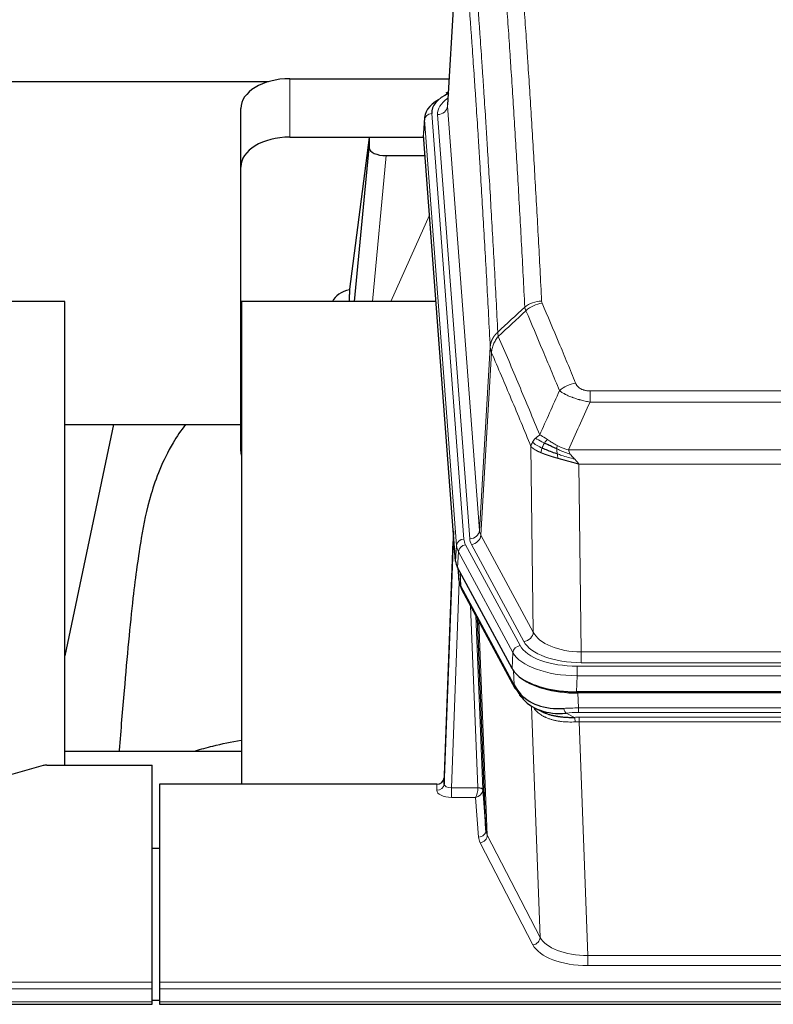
# Model space of a CAD drawing. Header units: inches. Extents: x 0 to 29700, y -16 to 21000.
# Tile 225 of 256: x 25009 to 25316, y 17802 to 18203. Entities that reach past the tile are written whole.
import ezdxf

# ---------------------------------------------------------------- set-up
doc = ezdxf.new("R2010")
doc.units = ezdxf.units.IN
doc.layers.add('1', color=7, linetype='Continuous', true_color=0xffffff)

msp = doc.modelspace()

# ---------------------------------------------------------------- linework, layer by layer
at = {"layer": '1', "color": 2, "linetype": 'Continuous', "lineweight": 25}
for p, q in [((25188.581, 18255.389), (25183.33, 18168.753)), ((24944.246, 18178.148), (25110.433, 18178.148)), ((25119.152, 18179.352), (25183.973, 18179.352)), ((25183.642, 18173.896), (25182.699, 18173.46)), ((25099.152, 18143.376), (25099.152, 18167.178)), ((25173.952, 18163.402), (25173.571, 18157.12)), ((25119.152, 18155.55), (25173.637, 18155.55)), ((25151.463, 18155.46), (25143.414, 18093.675)), ((25173.645, 18155.46), (25151.463, 18155.46)), ((25151.463, 18155.46), (25151.463, 18151.229)), ((25186.695, 17982.883), (25173.577, 18156.337)), ((25145.552, 18088.573), (25151.463, 18151.229)), ((25158.436, 18148.009), (25174.206, 18148.009)), ((25099.152, 18027.722), (25099.152, 18143.376)), ((25143.414, 18093.668), (25143.414, 18093.675)), ((25143.414, 18093.668), (25143.414, 18091.483)), ((25027.439, 18088.573), (24949.496, 18088.573)), ((25027.439, 17899.771), (25027.439, 18088.573)), ((25099.439, 18088.573), (25099.439, 17892.005)), ((25178.708, 18088.573), (25099.439, 18088.573)), ((25027.419, 18038.494), (25099.149, 18038.494)), ((25047.282, 18038.491), (25027.439, 17944.335)), ((25185.758, 17995.264), (25182, 17894.626)), ((25181.989, 17892.089), (25185.678, 17990.871)), ((25209.733, 17939.091), (25187.479, 17980.306)), ((25187.607, 17980.069), (25187.97, 17975.267)), ((25187.963, 17975.38), (25187.793, 17979.724)), ((25187.963, 17975.38), (25187.97, 17975.267)), ((25189.108, 17971.471), (25210.855, 17931.196)), ((25199.014, 17873.26), (25195.587, 17959.471)), ((25452.302, 17929.653), (25235.895, 17929.653)), ((25451.71, 17929.171), (25236.487, 17929.171)), ((25218.996, 17923.019), (25221.74, 17921.633)), ((25099.437, 17905.344), (25027.44, 17905.344)), ((25018.643, 17899.576), (25002.478, 17895.045)), ((25020.141, 17899.771), (25063.099, 17899.771)), ((25063.099, 17811.369), (25063.099, 17899.771)), ((25182, 17894.626), (25181.989, 17892.089)), ((25066.099, 17892.004), (25066.099, 17811.369)), ((25179.001, 17892.004), (25066.099, 17892.004)), ((25197.786, 17889.878), (25199.014, 17873.26)), ((25066.099, 17865.806), (25063.099, 17865.806)), ((25063.099, 17808.635), (25063.099, 17811.369)), ((25066.099, 17811.369), (25066.099, 17808.635)), ((25063.099, 17803.387), (25063.099, 17808.635)), ((25066.099, 17808.635), (25066.099, 17803.387)), ((24506.099, 17802.372), (25063.099, 17802.372)), ((25063.099, 17804.071), (25066.083, 17804.071)), ((25063.099, 17802.372), (25063.099, 17803.387)), ((25066.099, 17803.387), (25066.099, 17802.372)), ((25066.099, 17802.372), (25623.099, 17802.372))]:
    msp.add_line(p, q, dxfattribs=at)
at = {"layer": '1', "color": 110, "linetype": 'Continuous', "lineweight": 13}
for p, q in [((25188.583, 18254.767), (25183.335, 18168.178)), ((25119.152, 18155.55), (25119.152, 18179.352)), ((25183.335, 18168.178), (25196.401, 17995.405)), ((25173.957, 18162.616), (25173.577, 18156.337)), ((25187.068, 17989.256), (25173.957, 18162.616)), ((25176.951, 18165.186), (25190.062, 17991.826)), ((25179.343, 18164.751), (25192.409, 17991.978)), ((25158.436, 18148.009), (25152.829, 18088.573)), ((25160.241, 18088.573), (25176.037, 18123.796)), ((25196.401, 17995.405), (25200.778, 18070.081)), ((25201.334, 18067.747), (25196.982, 17993.495)), ((25241.427, 18052.2), (25446.77, 18052.2)), ((25241.427, 18047.637), (25241.427, 18052.2)), ((25446.77, 18047.637), (25241.427, 18047.637)), ((25218.334, 17953.952), (25217.377, 18029.603)), ((25232.696, 18028.157), (25455.501, 18028.157)), ((25451.389, 18022.413), (25236.809, 18022.413)), ((25236.809, 18022.413), (25237.777, 17945.917)), ((25190.759, 17989.535), (25212.933, 17948.469)), ((25214.459, 17950.144), (25193.107, 17989.687)), ((25196.982, 17993.495), (25218.334, 17953.952)), ((25186.695, 17982.883), (25187.068, 17989.256)), ((25187.852, 17986.678), (25187.479, 17980.306)), ((25210.026, 17945.613), (25187.852, 17986.678)), ((25187.609, 17980.064), (25187.963, 17975.38)), ((25188.53, 17978.359), (25188.749, 17972.801)), ((25188.113, 17974.409), (25184.982, 17890.557)), ((25188.749, 17972.801), (25210.496, 17932.526)), ((25195.788, 17890.644), (25192.766, 17964.696)), ((25194.893, 17960.756), (25197.786, 17889.878)), ((25196.133, 17958.461), (25199.6, 17871.25)), ((25209.733, 17939.091), (25210.026, 17945.613)), ((25237.777, 17945.917), (25450.42, 17945.917)), ((25237.777, 17941.503), (25237.777, 17945.917)), ((25450.42, 17941.503), (25237.777, 17941.503)), ((25210.496, 17932.526), (25210.319, 17938.161)), ((25236.189, 17940.08), (25452.009, 17940.08)), ((25236.189, 17936.174), (25236.189, 17940.08)), ((25236.189, 17936.174), (25235.895, 17929.653)), ((25452.009, 17936.174), (25236.189, 17936.174)), ((25236.487, 17929.171), (25236.678, 17923.08)), ((25221.085, 17829.635), (25217.649, 17923.775)), ((25236.678, 17921.215), (25236.678, 17923.08)), ((25236.678, 17923.08), (25451.519, 17923.08)), ((25231.654, 17920.986), (25235.107, 17919.241)), ((25451.519, 17921.215), (25236.678, 17921.215)), ((25237.02, 17919.272), (25451.177, 17919.272)), ((25237.02, 17917.407), (25237.02, 17919.272)), ((25237.02, 17917.407), (25240.494, 17822.231)), ((25451.177, 17917.407), (25237.02, 17917.407)), ((25178.991, 17889.556), (25179.001, 17892.004)), ((25184.982, 17890.557), (25184.982, 17886.642)), ((25184.982, 17890.557), (25195.787, 17890.557)), ((25184.982, 17886.642), (25194.824, 17886.642)), ((25196.018, 17870.494), (25194.824, 17886.642)), ((25199.6, 17871.25), (25221.085, 17829.635)), ((25218.176, 17826.572), (25196.691, 17868.187)), ((25240.494, 17822.231), (25240.494, 17818.13)), ((25240.494, 17822.231), (25447.704, 17822.231)), ((25447.704, 17818.13), (25240.494, 17818.13)), ((24506.099, 17811.369), (25063.099, 17811.369)), ((25066.099, 17811.369), (25623.099, 17811.369)), ((24506.099, 17808.635), (25063.099, 17808.635)), ((25066.099, 17808.635), (25623.099, 17808.635)), ((24506.099, 17803.387), (25063.099, 17803.387)), ((25066.099, 17803.387), (25623.099, 17803.387))]:
    msp.add_line(p, q, dxfattribs=at)
at = {"layer": '1', "color": 2, "linetype": 'Continuous', "lineweight": 25}
for centre, major_axis, ratio, start_param, end_param in [((25119.152, 18167.178), (-20, 0), 0.608706, 4.712389, 6.2831853), ((25200.971, 18162.899), (-27.03, 0.194), 0.4633579, 5.618257, 6.3212481), ((25200.971, 18165.56), (-24.034, 0.016), 0.461198, 5.4992389, 6.318352), ((25183.956, 18170.736), (1.258, -2.724), 0.6272114, 2.6666598, 3.1415983), ((25119.152, 18143.376), (-20, 0), 0.608706, 4.712389, 6.2831853), ((25158.489, 18151.254), (7.027, 0.031), 0.4617281, 3.1395348, 4.7027345), ((25146.293, 18086.494), (10.208, 0), 0.7029015, 1.8567446, 2.8477011), ((25146.293, 17895.096), (-10.152, 515.142), 0.0020796, 5.0973682, 5.1034721), ((25119.152, 18027.722), (-20, 0), 0.608706, 0, 0.1694742), ((25213.715, 17983.322), (27.037, 0.006), 0.4611335, 3.1763491, 3.3855005), ((25215.758, 17955.591), (-27.174, 22.247), 0.2659523, 0.2482936, 0.2802737), ((25214.608, 17984.868), (26.161, 11.46), 0.4493681, 3.0159633, 3.1613144), ((25192.461, 17973.692), (3.584, 1.776), 0.8816114, 2.7716102, 3.1419462), ((25235.953, 17942.137), (27.023, 0.034), 0.4619935, 3.3853572, 3.670307), ((25235.953, 17942.137), (27.023, 0.034), 0.4619935, 3.670307, 4.7096668), ((25236.513, 17941.646), (27.01, 0.015), 0.4618579, 3.6271853, 4.7111791), ((25237.327, 17915.646), (-27.355, 20.182), 0.1876908, 0.3765826, 0.5974134), ((25214.375, 17933.096), (3.52, 1.9), 0.8606628, 3.1415888, 3.5094104), ((25234.631, 17912.784), (-23.434, 19.972), 0.1471226, 0.3626514, 0.5834823), ((25216.151, 17930.414), (3.195, 2.407), 0.6715965, 2.6043549, 3.391291), ((25236.425, 17944.464), (25.329, 12.681), 0.6929209, 3.2824386, 4.1662755), ((25236.425, 17944.464), (23.359, 16.381), 0.7286412, 3.1732971, 4.057134), ((25214.252, 17922.924), (-3.388, -2.127), 0.8041825, 3.1410453, 3.3164277), ((25020.144, 17898.314), (-3, 0.002), 0.4856498, 4.7136997, 5.2369038), ((25179.002, 17894.717), (3, 0.002), 0.9042699, 4.7116987, 6.2488686)]:
    msp.add_ellipse(centre, major_axis=major_axis, ratio=ratio, start_param=start_param, end_param=end_param, dxfattribs=at)
at = {"layer": '1', "color": 110, "linetype": 'Continuous', "lineweight": 13}
for centre, major_axis, ratio, start_param, end_param in [((25203.362, 18165.125), (-24.034, 0.016), 0.461198, 5.6862399, 6.318352), ((25179.343, 18168.299), (3.989, 0.302), 0.8864705, 4.6454478, 6.1638843), ((25176.951, 18162.525), (2.991, 0.226), 0.8864705, 1.5038552, 3.0222916), ((25221.732, 18080.452), (-9.987, -0.512), 0.8285973, 4.6699673, 5.4273767), ((25221.919, 18079.66), (-9.188, -3.948), 0.8056434, 4.3791539, 5.1247913), ((25235.58, 18047.198), (-9.245, -3.812), 0.7933159, 4.3962573, 5.1392153), ((25185.678, 17988.718), (0.214, 6.443), 0.0117452, 0.5090713, 1.2305416), ((25192.409, 17995.526), (3.989, 0.302), 0.8864705, 4.6454478, 6.1638843), ((25216.427, 17995.916), (20.038, 0.241), 0.4621297, 3.1708089, 3.3799603), ((25188.676, 17990.78), (2.998, -0.112), 0.4302668, 3.1576572, 3.7226285), ((25190.062, 17989.165), (2.991, 0.226), 0.8864705, 1.5038552, 3.0222916), ((25190.759, 17986.874), (2.64, 1.425), 0.8606628, 1.1357626, 2.6541991), ((25214.08, 17992.216), (24.033, 0.005), 0.4611335, 3.1763491, 3.3855005), ((25216.427, 17992.368), (24.033, 0.005), 0.4611335, 3.1763491, 3.3855005), ((25193.107, 17993.235), (3.52, 1.9), 0.8606628, 4.2773553, 5.7957917), ((25214.08, 17989.555), (-27.028, 0.171), 0.4605352, 0.0378207, 0.2469722), ((25215.758, 17955.591), (-27.539, 20.422), 0.1820478, 0.3394741, 0.3714542), ((25192.627, 17973.371), (3.52, 1.9), 0.8606628, 2.7414655, 3.1415888), ((25214.459, 17953.692), (3.52, 1.9), 0.8606628, 4.2773553, 5.7957917), ((25237.698, 17956.524), (-20.002, 0.126), 0.5302672, 0.2567917, 1.5781041), ((25237.698, 17952.976), (-24.002, 0.049), 0.477994, 0.2537759, 1.5750883), ((25212.933, 17945.808), (2.64, 1.425), 0.8606628, 1.1357626, 2.6541991), ((25236.24, 17948.516), (-27.018, 0.111), 0.4567867, 0.246464, 1.5707737), ((25236.24, 17951.177), (24.02, 0.03), 0.4619935, 3.3853572, 4.7096668), ((25214.375, 17933.096), (3.52, 1.9), 0.8606628, 2.7414655, 3.1415888), ((25237.327, 17915.646), (-27.015, 0.091), 0.2751837, 4.7373543, 4.9581852), ((25231.654, 17924.822), (-0.368, 3.983), 0.2964475, 2.0527062, 2.8396422), ((25237.327, 17911.811), (-23.017, 0.318), 0.4083138, 4.7462544, 4.9670852), ((25237.809, 17909.46), (-24.025, 0.387), 0.4081206, 4.7518286, 4.8316761), ((25235.107, 17915.406), (0.131, -3.998), 0.1099517, 2.0830946, 2.8518059), ((25237.809, 17905.625), (-20.023, 0.877), 0.5868264, 4.777515, 4.8573625), ((25184.995, 17889.556), (6.003, 0.008), 0.4854373, 3.1388974, 4.7096937), ((25178.991, 17892.18), (-3, 0.013), 0.8746179, 1.5745081, 3.1116779), ((25184.995, 17892.18), (3.004, 0.138), 0.5390598, 3.1127167, 4.683513), ((25194.824, 17889.266), (0.506, 2.997), 0.2740591, 3.694004, 5.2037138), ((25194.824, 17889.266), (2.669, 1.608), 0.8008031, 4.262859, 5.7725688), ((25194.788, 17890.613), (-1.001, 0.011), 0.9036672, 3.0924534, 3.1882188), ((25195.787, 17889.696), (1.996, -0.13), 0.4297663, 0.0674602, 1.5988341), ((25195.788, 17889.783), (1.998, 0.082), 0.4302193, 0.0160628, 1.553239), ((25194.788, 17889.751), (2.996, 0.15), 0.8842156, 6.178461, 6.2742265), ((25196.018, 17873.117), (-2.992, -0.221), 0.8740585, 1.5062672, 3.1117425), ((25219.017, 17873.515), (-20.016, 0.121), 0.4848834, 0.0387668, 0.248091), ((25219.017, 17870.891), (-23.014, 0.002), 0.4845187, 0.0358431, 0.2451673), ((25196.691, 17870.81), (-2.666, -1.376), 0.8484453, 1.1579292, 2.76165), ((25218.176, 17829.196), (-2.666, -1.376), 0.8484453, 1.1579292, 2.76165), ((25240.5, 17831.905), (-20.013, 0.104), 0.483363, 0.2476114, 1.5729934), ((25240.5, 17829.281), (23.012, 0.004), 0.4845836, 3.3866449, 4.7120269)]:
    msp.add_ellipse(centre, major_axis=major_axis, ratio=ratio, start_param=start_param, end_param=end_param, dxfattribs=at)
for points, knots in [([(25209.773, 18271.393), (25210.331, 18264.773), (25211.431, 18251.283), (25213.039, 18230.298), (25214.081, 18215.809), (25214.852, 18204.755), (25215.234, 18199.181), (25215.613, 18193.536), (25215.864, 18189.758), (25215.989, 18187.86), (25216.613, 18178.336), (25217.104, 18170.594), (25217.829, 18158.799), (25218.069, 18154.838), (25218.545, 18146.855), (25218.781, 18142.834), (25219.483, 18130.681), (25220.404, 18114.239), (25221.294, 18097.32), (25221.732, 18088.741)], [0, 0, 0, 0, 0.125, 0.25, 0.375, 0.375, 0.4375, 0.46875, 0.46875, 0.5, 0.5, 0.625, 0.625, 0.6875, 0.6875, 0.75, 0.75, 0.875, 1, 1, 1, 1]), ([(25214.864, 18086.365), (25214.426, 18094.934), (25213.534, 18111.832), (25212.613, 18128.255), (25211.91, 18140.394), (25211.673, 18144.41), (25211.197, 18152.383), (25210.957, 18156.34), (25210.23, 18168.122), (25209.739, 18175.854), (25209.114, 18185.368), (25208.989, 18187.262), (25208.737, 18191.037), (25208.358, 18196.674), (25207.975, 18202.242), (25207.204, 18213.284), (25206.16, 18227.756), (25204.55, 18248.716), (25203.448, 18262.191), (25202.89, 18268.804)], [0, 0, 0, 0, 0.125, 0.25, 0.25, 0.3125, 0.3125, 0.375, 0.375, 0.5, 0.5, 0.53125, 0.53125, 0.5625, 0.625, 0.625, 0.75, 0.875, 1, 1, 1, 1]), ([(25191.638, 18261.383), (25192.21, 18254.692), (25193.337, 18241.049), (25194.983, 18219.808), (25196.049, 18205.129), (25196.837, 18193.925), (25197.228, 18188.275), (25197.68, 18181.598), (25197.872, 18178.718), (25198, 18176.794), (25198.064, 18175.83), (25198.383, 18171), (25198.763, 18165.157), (25199.201, 18158.256), (25199.387, 18155.281), (25199.511, 18153.294), (25199.573, 18152.299), (25200.129, 18143.321), (25201.102, 18127.113), (25202.513, 18102.061), (25203.421, 18084.865), (25203.867, 18076.143)], [0, 0, 0, 0, 0.125, 0.25, 0.375, 0.375, 0.4375, 0.46875, 0.484375, 0.484375, 0.5, 0.5, 0.5625, 0.59375, 0.609375, 0.609375, 0.625, 0.625, 0.75, 0.875, 1, 1, 1, 1]), ([(25200.778, 18070.081), (25200.333, 18078.775), (25199.427, 18095.917), (25198.02, 18120.891), (25197.05, 18137.049), (25196.496, 18146), (25196.434, 18146.992), (25196.31, 18148.973), (25196.124, 18151.939), (25195.688, 18158.819), (25195.309, 18164.644), (25194.991, 18169.46), (25194.927, 18170.421), (25194.8, 18172.339), (25194.608, 18175.211), (25194.158, 18181.868), (25193.767, 18187.502), (25192.981, 18198.672), (25191.918, 18213.309), (25190.277, 18234.49), (25189.153, 18248.094), (25188.583, 18254.767)], [0, 0, 0, 0, 0.125, 0.25, 0.375, 0.375, 0.390625, 0.390625, 0.40625, 0.4375, 0.5, 0.5, 0.515625, 0.515625, 0.53125, 0.5625, 0.625, 0.625, 0.75, 0.875, 1, 1, 1, 1]), ([(25221.919, 18087.946), (25221.863, 18088.077), (25221.82, 18088.209), (25221.757, 18088.474), (25221.739, 18088.607), (25221.732, 18088.741)], [0, 0, 0, 0, 0.5, 0.5, 1, 1, 1, 1]), ([(25221.919, 18087.946), (25224.205, 18082.606), (25226.486, 18077.219), (25229.901, 18069.071), (25231.039, 18066.343), (25233.311, 18060.866), (25234.446, 18058.116), (25235.58, 18055.354)], [0, 0, 0, 0, 0.5, 0.5, 0.75, 0.75, 1, 1, 1, 1]), ([(25229, 18052.297), (25227.865, 18055.055), (25226.729, 18057.803), (25224.453, 18063.276), (25223.315, 18066.001), (25219.895, 18074.142), (25217.611, 18079.523), (25215.323, 18084.86)], [0, 0, 0, 0, 0.25, 0.25, 0.5, 0.5, 1, 1, 1, 1]), ([(25200.778, 18070.081), (25200.779, 18070.096), (25200.781, 18070.126), (25200.784, 18070.171), (25200.787, 18070.216), (25200.791, 18070.26), (25200.794, 18070.305), (25200.799, 18070.35), (25200.803, 18070.395), (25200.807, 18070.439), (25200.812, 18070.484), (25200.817, 18070.529), (25200.823, 18070.574), (25200.828, 18070.618), (25200.834, 18070.663), (25200.84, 18070.708), (25200.847, 18070.752), (25200.853, 18070.797), (25200.86, 18070.841), (25200.867, 18070.886), (25200.875, 18070.93), (25200.882, 18070.975), (25200.89, 18071.019), (25200.898, 18071.064), (25200.906, 18071.108), (25200.915, 18071.152), (25200.924, 18071.197), (25200.933, 18071.241), (25200.942, 18071.285), (25200.952, 18071.329), (25200.962, 18071.373), (25200.972, 18071.417), (25200.982, 18071.462), (25200.993, 18071.506), (25201.004, 18071.55), (25201.015, 18071.593), (25201.026, 18071.637), (25201.038, 18071.681), (25201.05, 18071.725), (25201.062, 18071.769), (25201.074, 18071.812), (25201.087, 18071.856), (25201.1, 18071.9), (25201.113, 18071.943), (25201.126, 18071.987), (25201.14, 18072.03), (25201.154, 18072.073), (25201.168, 18072.117), (25201.182, 18072.16), (25201.197, 18072.203), (25201.212, 18072.246), (25201.227, 18072.289), (25201.242, 18072.332), (25201.258, 18072.375), (25201.273, 18072.418), (25201.289, 18072.461), (25201.306, 18072.504), (25201.322, 18072.546), (25201.339, 18072.589), (25201.356, 18072.632), (25201.373, 18072.674), (25201.391, 18072.716), (25201.408, 18072.759), (25201.426, 18072.801), (25201.444, 18072.843), (25201.463, 18072.885), (25201.482, 18072.927), (25201.5, 18072.969), (25201.52, 18073.011), (25201.539, 18073.053), (25201.559, 18073.095), (25201.578, 18073.136), (25201.598, 18073.178), (25201.619, 18073.219), (25201.639, 18073.261), (25201.66, 18073.302), (25201.687, 18073.355), (25201.721, 18073.42), (25201.762, 18073.497), (25201.804, 18073.574), (25201.846, 18073.65), (25201.889, 18073.726), (25201.933, 18073.801), (25201.978, 18073.876), (25202.024, 18073.951), (25202.07, 18074.026), (25202.117, 18074.1), (25202.165, 18074.174), (25202.214, 18074.248), (25202.263, 18074.321), (25202.313, 18074.394), (25202.364, 18074.466), (25202.416, 18074.538), (25202.468, 18074.61), (25202.521, 18074.681), (25202.575, 18074.752), (25202.63, 18074.823), (25202.685, 18074.893), (25202.741, 18074.963), (25202.798, 18075.032), (25202.856, 18075.101), (25202.914, 18075.17), (25202.973, 18075.238), (25203.032, 18075.305), (25203.093, 18075.373), (25203.154, 18075.439), (25203.215, 18075.506), (25203.277, 18075.572), (25203.34, 18075.637), (25203.404, 18075.702), (25203.468, 18075.766), (25203.533, 18075.83), (25203.599, 18075.894), (25203.665, 18075.957), (25203.732, 18076.019), (25203.799, 18076.081), (25203.845, 18076.122), (25203.867, 18076.143)], [0, 0, 0, 0, 0.0066687, 0.0133374, 0.0200061, 0.0266746, 0.0333432, 0.0400116, 0.0466801, 0.0533484, 0.0600168, 0.066685, 0.0733532, 0.0800214, 0.0866895, 0.0933575, 0.1000255, 0.1066935, 0.1133614, 0.1200292, 0.126697, 0.1333647, 0.1400324, 0.1467001, 0.1533676, 0.1600352, 0.1667026, 0.1733701, 0.1800374, 0.1867047, 0.193372, 0.2000392, 0.2067064, 0.2133735, 0.2200405, 0.2267075, 0.2333745, 0.2400414, 0.2467082, 0.253375, 0.2600418, 0.2667085, 0.2733751, 0.2800417, 0.2867082, 0.2933747, 0.3000412, 0.3067075, 0.3133739, 0.3200401, 0.3267064, 0.3333725, 0.3400387, 0.3467047, 0.3533708, 0.3600367, 0.3667026, 0.3733685, 0.3800343, 0.3867001, 0.3933658, 0.4000315, 0.4066971, 0.4133626, 0.4200281, 0.4266936, 0.433359, 0.4400243, 0.4466896, 0.4533549, 0.4600201, 0.4666852, 0.4733503, 0.4800154, 0.4866804, 0.4933453, 0.5000102, 0.5125098, 0.5250093, 0.5375088, 0.5500082, 0.5625077, 0.5750071, 0.5875066, 0.600006, 0.6125054, 0.6250049, 0.6375043, 0.6500037, 0.6625032, 0.6750026, 0.6875021, 0.7000016, 0.7125011, 0.7250006, 0.7375001, 0.7499997, 0.7624993, 0.7749989, 0.7874985, 0.7999982, 0.812498, 0.8249977, 0.8374975, 0.8499974, 0.8624973, 0.8749972, 0.8874972, 0.8999973, 0.9124974, 0.9249976, 0.9374978, 0.9499981, 0.9624985, 0.9749989, 0.9874994, 1, 1, 1, 1]), ([(25201.334, 18067.747), (25201.356, 18068.331), (25201.433, 18068.918), (25201.697, 18070.085), (25201.883, 18070.664), (25202.354, 18071.796), (25202.64, 18072.348), (25203.298, 18073.412), (25203.671, 18073.923), (25204.079, 18074.406)], [0, 0, 0, 0, 0.25, 0.25, 0.5, 0.5, 0.75, 0.75, 1, 1, 1, 1]), ([(25204.079, 18074.406), (25204.004, 18074.7), (25203.962, 18075.002), (25203.904, 18075.592), (25203.888, 18075.879), (25203.867, 18076.143)], [0, 0, 0, 0, 0.5, 0.5, 1, 1, 1, 1]), ([(25204.079, 18074.406), (25206.902, 18067.85), (25209.717, 18061.226), (25213.931, 18051.187), (25215.334, 18047.823), (25218.136, 18041.061), (25219.535, 18037.664), (25220.933, 18034.249)], [0, 0, 0, 0, 0.5, 0.5, 0.75, 0.75, 1, 1, 1, 1]), ([(25201.334, 18067.747), (25201.329, 18067.76), (25201.319, 18067.785), (25201.304, 18067.823), (25201.289, 18067.862), (25201.273, 18067.902), (25201.258, 18067.942), (25201.243, 18067.982), (25201.227, 18068.024), (25201.212, 18068.065), (25201.197, 18068.108), (25201.181, 18068.151), (25201.166, 18068.195), (25201.15, 18068.239), (25201.135, 18068.284), (25201.12, 18068.33), (25201.105, 18068.376), (25201.09, 18068.423), (25201.075, 18068.47), (25201.06, 18068.519), (25201.046, 18068.567), (25201.031, 18068.617), (25201.017, 18068.667), (25201.003, 18068.717), (25200.989, 18068.768), (25200.975, 18068.82), (25200.962, 18068.873), (25200.941, 18068.957), (25200.915, 18069.069), (25200.887, 18069.206), (25200.863, 18069.333), (25200.844, 18069.451), (25200.828, 18069.558), (25200.815, 18069.655), (25200.805, 18069.742), (25200.798, 18069.819), (25200.791, 18069.886), (25200.787, 18069.943), (25200.783, 18069.99), (25200.781, 18070.027), (25200.779, 18070.054), (25200.778, 18070.071), (25200.778, 18070.079), (25200.778, 18070.081)], [0, 0, 0, 0, 0.0155037, 0.0313049, 0.0474035, 0.0637997, 0.0804935, 0.097485, 0.1147743, 0.1323613, 0.1502462, 0.1684289, 0.1869096, 0.2056883, 0.224765, 0.2441397, 0.2638126, 0.2837835, 0.3040527, 0.32462, 0.3454856, 0.3666494, 0.3881116, 0.409872, 0.4319308, 0.454288, 0.4769435, 0.4998975, 0.5635611, 0.6228928, 0.6778927, 0.7285606, 0.7748966, 0.8169007, 0.8545729, 0.8879131, 0.9169214, 0.9415977, 0.9619421, 0.9779545, 0.989635, 0.9969835, 1, 1, 1, 1]), ([(25217.377, 18029.603), (25216.046, 18032.844), (25214.714, 18036.069), (25212.046, 18042.489), (25210.71, 18045.683), (25206.7, 18055.22), (25204.02, 18061.515), (25201.334, 18067.747)], [0, 0, 0, 0, 0.25, 0.25, 0.5, 0.5, 1, 1, 1, 1]), ([(25241.427, 18052.2), (25241.245, 18052.2), (25241.062, 18052.205), (25240.699, 18052.223), (25240.519, 18052.237), (25240.163, 18052.276), (25239.988, 18052.3), (25239.641, 18052.358), (25239.47, 18052.393), (25239.259, 18052.443), (25239.217, 18052.453), (25239.134, 18052.474), (25239.009, 18052.507), (25238.888, 18052.543), (25238.649, 18052.618), (25238.341, 18052.727), (25238.054, 18052.854), (25237.881, 18052.939), (25237.846, 18052.956), (25237.778, 18052.991), (25237.745, 18053.009), (25237.645, 18053.064), (25237.58, 18053.101), (25237.39, 18053.214), (25237.271, 18053.292), (25237.044, 18053.455), (25236.937, 18053.538), (25236.735, 18053.711), (25236.639, 18053.8), (25236.526, 18053.914), (25236.504, 18053.937), (25236.46, 18053.983), (25236.438, 18054.007), (25236.374, 18054.076), (25236.333, 18054.123), (25236.215, 18054.265), (25236.141, 18054.361), (25236.004, 18054.554), (25235.941, 18054.652), (25235.764, 18054.948), (25235.664, 18055.15), (25235.58, 18055.354)], [0, 0, 0, 0, 0.0625, 0.0625, 0.125, 0.125, 0.1875, 0.1875, 0.25, 0.25, 0.265625, 0.265625, 0.28125, 0.3125, 0.3125, 0.375, 0.4375, 0.4375, 0.453125, 0.453125, 0.46875, 0.46875, 0.5, 0.5, 0.5625, 0.5625, 0.625, 0.625, 0.6875, 0.6875, 0.703125, 0.703125, 0.71875, 0.71875, 0.75, 0.75, 0.8125, 0.8125, 0.875, 0.875, 1, 1, 1, 1]), ([(25241.427, 18047.637), (25241.093, 18047.697), (25240.759, 18047.761), (25240.096, 18047.894), (25239.768, 18047.964), (25238.792, 18048.181), (25238.155, 18048.337), (25237.452, 18048.526), (25237.374, 18048.547), (25237.219, 18048.59), (25237.141, 18048.611), (25236.91, 18048.676), (25236.757, 18048.72), (25236.302, 18048.854), (25235.707, 18049.037), (25235.135, 18049.228), (25234.713, 18049.375), (25234.505, 18049.45), (25234.299, 18049.525), (25234.163, 18049.576), (25234.095, 18049.602), (25233.49, 18049.832), (25232.982, 18050.042), (25232.262, 18050.366), (25232.03, 18050.475), (25231.692, 18050.641), (25231.58, 18050.696), (25231.362, 18050.808), (25231.254, 18050.865), (25230.727, 18051.147), (25230.339, 18051.374), (25229.624, 18051.833), (25229.298, 18052.064), (25229, 18052.297)], [0, 0, 0, 0, 0.0625, 0.0625, 0.125, 0.125, 0.25, 0.25, 0.265625, 0.265625, 0.28125, 0.28125, 0.3125, 0.3125, 0.375, 0.4375, 0.4375, 0.46875, 0.484375, 0.484375, 0.5, 0.5, 0.625, 0.625, 0.6875, 0.6875, 0.71875, 0.71875, 0.75, 0.75, 0.875, 0.875, 1, 1, 1, 1]), ([(25219.226, 18032.904), (25219.472, 18033.148), (25219.739, 18033.384), (25220.309, 18033.833), (25220.613, 18034.047), (25220.933, 18034.249)], [0, 0, 0, 0, 0.5, 0.5, 1, 1, 1, 1]), ([(25224.109, 18032.353), (25223.81, 18032.547), (25223.519, 18032.735), (25222.393, 18033.456), (25221.626, 18033.921), (25220.933, 18034.249)], [0, 0, 0, 0, 0.25, 0.25, 1, 1, 1, 1]), ([(25217.377, 18029.603), (25217.434, 18029.889), (25217.516, 18030.176), (25217.73, 18030.749), (25217.861, 18031.034), (25218.016, 18031.316)], [0, 0, 0, 0, 0.5, 0.5, 1, 1, 1, 1]), ([(25218.016, 18031.316), (25218.172, 18031.591), (25218.352, 18031.863), (25218.756, 18032.394), (25218.981, 18032.653), (25219.226, 18032.904)], [0, 0, 0, 0, 0.5, 0.5, 1, 1, 1, 1]), ([(25221.899, 18028.9), (25221.464, 18029.104), (25221.054, 18029.308), (25219.524, 18030.123), (25218.628, 18030.732), (25218.016, 18031.316)], [0, 0, 0, 0, 0.25, 0.25, 1, 1, 1, 1]), ([(25222.884, 18030.973), (25222.513, 18031.161), (25222.156, 18031.343), (25220.796, 18032.049), (25219.925, 18032.521), (25219.226, 18032.904)], [0, 0, 0, 0, 0.25, 0.25, 1, 1, 1, 1]), ([(25221.899, 18028.9), (25221.929, 18028.988), (25221.962, 18029.077), (25222.096, 18029.435), (25222.209, 18029.705), (25222.459, 18030.234), (25222.595, 18030.492), (25222.786, 18030.816), (25222.835, 18030.896), (25222.884, 18030.973)], [0, 0, 0, 0, 0.125, 0.125, 0.5, 0.5, 0.875, 0.875, 1, 1, 1, 1]), ([(25222.884, 18030.973), (25222.983, 18031.128), (25223.084, 18031.276), (25223.341, 18031.62), (25223.499, 18031.804), (25223.809, 18032.12), (25223.963, 18032.251), (25224.109, 18032.353)], [0, 0, 0, 0, 0.25, 0.25, 0.625, 0.625, 1, 1, 1, 1]), ([(25228.078, 18029.946), (25227.898, 18030.041), (25227.719, 18030.139), (25227.012, 18030.533), (25226.498, 18030.84), (25225.503, 18031.454), (25225.024, 18031.761), (25224.41, 18032.158), (25224.258, 18032.256), (25224.109, 18032.353)], [0, 0, 0, 0, 0.125, 0.125, 0.5, 0.5, 0.875, 0.875, 1, 1, 1, 1]), ([(25227.928, 18028.576), (25227.926, 18028.731), (25227.928, 18028.879), (25227.941, 18029.222), (25227.957, 18029.406), (25228.005, 18029.719), (25228.038, 18029.848), (25228.078, 18029.946)], [0, 0, 0, 0, 0.25, 0.25, 0.625, 0.625, 1, 1, 1, 1]), ([(25232.696, 18028.157), (25231.476, 18028.423), (25230.3, 18028.865), (25228.806, 18029.568), (25228.438, 18029.754), (25228.078, 18029.946)], [0, 0, 0, 0, 0.75, 0.75, 1, 1, 1, 1]), ([(25221.408, 18027.054), (25221.397, 18027.059), (25221.374, 18027.069), (25221.339, 18027.084), (25221.303, 18027.099), (25221.267, 18027.114), (25221.231, 18027.13), (25221.195, 18027.146), (25221.158, 18027.162), (25221.12, 18027.178), (25221.083, 18027.194), (25221.045, 18027.211), (25221.006, 18027.228), (25220.967, 18027.245), (25220.928, 18027.263), (25220.889, 18027.28), (25220.849, 18027.298), (25220.809, 18027.316), (25220.768, 18027.334), (25220.728, 18027.353), (25220.687, 18027.372), (25220.645, 18027.391), (25220.604, 18027.41), (25220.562, 18027.429), (25220.52, 18027.449), (25220.477, 18027.469), (25220.435, 18027.489), (25220.392, 18027.51), (25220.348, 18027.53), (25220.305, 18027.551), (25220.261, 18027.572), (25220.218, 18027.594), (25220.173, 18027.615), (25220.129, 18027.637), (25220.085, 18027.659), (25220.04, 18027.682), (25219.995, 18027.705), (25219.95, 18027.728), (25219.905, 18027.751), (25219.86, 18027.774), (25219.814, 18027.798), (25219.769, 18027.822), (25219.723, 18027.846), (25219.678, 18027.871), (25219.632, 18027.895), (25219.586, 18027.92), (25219.54, 18027.946), (25219.494, 18027.971), (25219.448, 18027.997), (25219.401, 18028.023), (25219.355, 18028.049), (25219.309, 18028.076), (25219.263, 18028.103), (25219.216, 18028.13), (25219.17, 18028.157), (25219.124, 18028.185), (25219.078, 18028.213), (25219.032, 18028.241), (25218.986, 18028.27), (25218.94, 18028.298), (25218.894, 18028.327), (25218.848, 18028.357), (25218.802, 18028.386), (25218.757, 18028.416), (25218.711, 18028.446), (25218.666, 18028.477), (25218.621, 18028.508), (25218.576, 18028.539), (25218.531, 18028.57), (25218.486, 18028.601), (25218.442, 18028.633), (25218.398, 18028.665), (25218.354, 18028.698), (25218.31, 18028.731), (25218.267, 18028.764), (25218.224, 18028.797), (25218.181, 18028.83), (25218.138, 18028.864), (25218.096, 18028.898), (25218.054, 18028.933), (25218.013, 18028.968), (25217.972, 18029.003), (25217.931, 18029.038), (25217.891, 18029.074), (25217.851, 18029.109), (25217.811, 18029.146), (25217.772, 18029.182), (25217.734, 18029.219), (25217.695, 18029.256), (25217.658, 18029.293), (25217.621, 18029.331), (25217.584, 18029.369), (25217.548, 18029.407), (25217.513, 18029.446), (25217.478, 18029.485), (25217.443, 18029.524), (25217.41, 18029.563), (25217.388, 18029.59), (25217.377, 18029.603)], [0, 0, 0, 0, 0.0060657, 0.012223, 0.0184718, 0.0248123, 0.0312443, 0.0377679, 0.0443831, 0.0510899, 0.0578883, 0.0647782, 0.0717598, 0.0788329, 0.0859977, 0.093254, 0.1006019, 0.1080414, 0.1155725, 0.1231952, 0.1309095, 0.1387154, 0.1466129, 0.1546019, 0.1626826, 0.1708549, 0.1791188, 0.1874742, 0.1959213, 0.20446, 0.2130903, 0.2218121, 0.2306256, 0.2395307, 0.2485274, 0.2576156, 0.2667955, 0.276067, 0.2854301, 0.2948848, 0.3044311, 0.314069, 0.3237985, 0.3336196, 0.3435324, 0.3535367, 0.3636326, 0.3738202, 0.3840993, 0.3944701, 0.4049324, 0.4154864, 0.426132, 0.4368691, 0.4476979, 0.4586183, 0.4696303, 0.480734, 0.4919292, 0.503216, 0.5145945, 0.5260645, 0.5376262, 0.5492795, 0.5610244, 0.5728609, 0.584789, 0.5968087, 0.60892, 0.621123, 0.6334175, 0.6458037, 0.6582815, 0.6708509, 0.6835119, 0.6962645, 0.7091087, 0.7220445, 0.735072, 0.748191, 0.7614017, 0.774704, 0.7880979, 0.8015834, 0.8151605, 0.8288293, 0.8425896, 0.8564416, 0.8703852, 0.8844204, 0.8985472, 0.9127656, 0.9270756, 0.9414773, 0.9559705, 0.9705554, 0.9852319, 1, 1, 1, 1]), ([(25221.408, 18027.054), (25221.444, 18027.235), (25221.487, 18027.44), (25221.592, 18027.886), (25221.655, 18028.127), (25221.781, 18028.549), (25221.837, 18028.723), (25221.899, 18028.9)], [0, 0, 0, 0, 0.375, 0.375, 0.75, 0.75, 1, 1, 1, 1]), ([(25228.411, 18024.723), (25228.389, 18024.729), (25228.345, 18024.741), (25228.279, 18024.76), (25228.213, 18024.779), (25228.147, 18024.798), (25228.081, 18024.817), (25228.015, 18024.836), (25227.949, 18024.855), (25227.883, 18024.874), (25227.816, 18024.893), (25227.75, 18024.912), (25227.683, 18024.931), (25227.617, 18024.95), (25227.55, 18024.97), (25227.484, 18024.989), (25227.417, 18025.008), (25227.35, 18025.028), (25227.284, 18025.047), (25227.217, 18025.067), (25227.15, 18025.086), (25227.083, 18025.106), (25227.016, 18025.126), (25226.949, 18025.145), (25226.883, 18025.165), (25226.816, 18025.185), (25226.749, 18025.205), (25226.682, 18025.225), (25226.615, 18025.245), (25226.548, 18025.265), (25226.48, 18025.285), (25226.413, 18025.305), (25226.346, 18025.326), (25226.279, 18025.346), (25226.212, 18025.366), (25226.145, 18025.387), (25226.078, 18025.407), (25226.011, 18025.428), (25225.944, 18025.448), (25225.877, 18025.469), (25225.809, 18025.49), (25225.742, 18025.511), (25225.675, 18025.531), (25225.608, 18025.552), (25225.541, 18025.573), (25225.474, 18025.594), (25225.407, 18025.615), (25225.34, 18025.637), (25225.273, 18025.658), (25225.206, 18025.679), (25225.139, 18025.7), (25225.073, 18025.722), (25225.006, 18025.743), (25224.939, 18025.765), (25224.872, 18025.786), (25224.805, 18025.808), (25224.739, 18025.83), (25224.672, 18025.852), (25224.606, 18025.874), (25224.539, 18025.895), (25224.473, 18025.917), (25224.406, 18025.939), (25224.34, 18025.962), (25224.274, 18025.984), (25224.208, 18026.006), (25224.142, 18026.028), (25224.075, 18026.051), (25224.01, 18026.073), (25223.944, 18026.096), (25223.878, 18026.118), (25223.812, 18026.141), (25223.747, 18026.164), (25223.681, 18026.186), (25223.616, 18026.209), (25223.55, 18026.232), (25223.485, 18026.255), (25223.42, 18026.278), (25223.355, 18026.301), (25223.29, 18026.325), (25223.225, 18026.348), (25223.16, 18026.371), (25223.096, 18026.395), (25223.031, 18026.418), (25222.967, 18026.442), (25222.903, 18026.465), (25222.839, 18026.489), (25222.775, 18026.513), (25222.711, 18026.537), (25222.647, 18026.561), (25222.584, 18026.585), (25222.52, 18026.609), (25222.457, 18026.633), (25222.394, 18026.657), (25222.331, 18026.681), (25222.268, 18026.706), (25222.206, 18026.73), (25222.143, 18026.755), (25222.081, 18026.779), (25222.019, 18026.804), (25221.957, 18026.829), (25221.895, 18026.853), (25221.834, 18026.878), (25221.772, 18026.903), (25221.711, 18026.928), (25221.65, 18026.953), (25221.59, 18026.979), (25221.529, 18027.004), (25221.468, 18027.029), (25221.428, 18027.046), (25221.408, 18027.054)], [0, 0, 0, 0, 0.0082024, 0.0164263, 0.0246716, 0.0329384, 0.0412265, 0.0495362, 0.0578672, 0.0662198, 0.0745938, 0.0829892, 0.0914062, 0.0998446, 0.1083045, 0.1167859, 0.1252887, 0.1338131, 0.1423589, 0.1509263, 0.1595151, 0.1681255, 0.1767574, 0.1854108, 0.1940858, 0.2027822, 0.2115002, 0.2202398, 0.2290008, 0.2377835, 0.2465876, 0.2554134, 0.2642606, 0.2731295, 0.2820199, 0.2909319, 0.2998654, 0.3088206, 0.3177973, 0.3267956, 0.3358154, 0.3448569, 0.35392, 0.3630047, 0.3721109, 0.3812388, 0.3903883, 0.3995594, 0.4087522, 0.4179665, 0.4272025, 0.4364601, 0.4457393, 0.4550402, 0.4643627, 0.4737069, 0.4830727, 0.4924601, 0.5018692, 0.5113, 0.5207524, 0.5302265, 0.5397222, 0.5492397, 0.5587788, 0.5683395, 0.577922, 0.5875261, 0.5971519, 0.6067994, 0.6164686, 0.6261595, 0.6358721, 0.6456064, 0.6553624, 0.6651401, 0.6749395, 0.6847606, 0.6946034, 0.704468, 0.7143542, 0.7242622, 0.734192, 0.7441434, 0.7541166, 0.7641115, 0.7741282, 0.7841666, 0.7942268, 0.8043087, 0.8144123, 0.8245377, 0.8346848, 0.8448538, 0.8550444, 0.8652568, 0.875491, 0.885747, 0.8960247, 0.9063242, 0.9166455, 0.9269886, 0.9373534, 0.9477401, 0.9581485, 0.9685787, 0.9790306, 0.9895044, 1, 1, 1, 1]), ([(25233.567, 18026.258), (25232.156, 18026.781), (25230.72, 18027.364), (25228.849, 18028.168), (25228.385, 18028.372), (25227.928, 18028.576)], [0, 0, 0, 0, 0.75, 0.75, 1, 1, 1, 1]), ([(25228.096, 18026.516), (25228.084, 18026.603), (25228.073, 18026.691), (25228.028, 18027.044), (25227.999, 18027.312), (25227.955, 18027.838), (25227.94, 18028.095), (25227.93, 18028.419), (25227.929, 18028.499), (25227.928, 18028.576)], [0, 0, 0, 0, 0.125, 0.125, 0.5, 0.5, 0.875, 0.875, 1, 1, 1, 1]), ([(25228.411, 18024.723), (25228.378, 18024.894), (25228.339, 18025.091), (25228.257, 18025.522), (25228.214, 18025.757), (25228.147, 18026.171), (25228.121, 18026.342), (25228.096, 18026.516)], [0, 0, 0, 0, 0.375, 0.375, 0.75, 0.75, 1, 1, 1, 1]), ([(25235.238, 18024.361), (25233.465, 18024.865), (25231.636, 18025.395), (25229.262, 18026.137), (25228.674, 18026.325), (25228.096, 18026.516)], [0, 0, 0, 0, 0.75, 0.75, 1, 1, 1, 1]), ([(25233.567, 18026.258), (25233.448, 18026.416), (25233.338, 18026.573), (25233.09, 18026.968), (25232.965, 18027.205), (25232.778, 18027.68), (25232.717, 18027.918), (25232.696, 18028.157)], [0, 0, 0, 0, 0.25, 0.25, 0.625, 0.625, 1, 1, 1, 1]), ([(25235.238, 18024.361), (25235.164, 18024.441), (25235.09, 18024.52), (25234.794, 18024.838), (25234.572, 18025.076), (25234.145, 18025.55), (25233.94, 18025.786), (25233.687, 18026.101), (25233.626, 18026.18), (25233.567, 18026.258)], [0, 0, 0, 0, 0.125, 0.125, 0.5, 0.5, 0.875, 0.875, 1, 1, 1, 1]), ([(25236.809, 18022.413), (25236.787, 18022.419), (25236.742, 18022.432), (25236.676, 18022.451), (25236.609, 18022.47), (25236.543, 18022.489), (25236.476, 18022.507), (25236.409, 18022.526), (25236.342, 18022.545), (25236.275, 18022.564), (25236.208, 18022.583), (25236.141, 18022.602), (25236.073, 18022.621), (25236.006, 18022.64), (25235.938, 18022.659), (25235.87, 18022.678), (25235.803, 18022.697), (25235.735, 18022.715), (25235.667, 18022.734), (25235.599, 18022.753), (25235.531, 18022.772), (25235.462, 18022.791), (25235.394, 18022.81), (25235.325, 18022.829), (25235.257, 18022.848), (25235.188, 18022.867), (25235.12, 18022.886), (25235.051, 18022.905), (25234.982, 18022.924), (25234.913, 18022.943), (25234.844, 18022.962), (25234.775, 18022.981), (25234.705, 18023), (25234.636, 18023.019), (25234.567, 18023.038), (25234.497, 18023.057), (25234.427, 18023.076), (25234.358, 18023.095), (25234.288, 18023.114), (25234.218, 18023.133), (25234.148, 18023.152), (25234.078, 18023.171), (25234.008, 18023.19), (25233.938, 18023.209), (25233.868, 18023.228), (25233.798, 18023.247), (25233.727, 18023.266), (25233.657, 18023.285), (25233.587, 18023.305), (25233.516, 18023.324), (25233.445, 18023.343), (25233.375, 18023.362), (25233.304, 18023.381), (25233.233, 18023.4), (25233.162, 18023.42), (25233.091, 18023.439), (25233.02, 18023.458), (25232.949, 18023.477), (25232.878, 18023.496), (25232.807, 18023.516), (25232.736, 18023.535), (25232.665, 18023.554), (25232.593, 18023.574), (25232.522, 18023.593), (25232.45, 18023.612), (25232.379, 18023.632), (25232.307, 18023.651), (25232.236, 18023.67), (25232.164, 18023.69), (25232.093, 18023.709), (25232.021, 18023.728), (25231.949, 18023.748), (25231.877, 18023.767), (25231.806, 18023.787), (25231.734, 18023.806), (25231.662, 18023.826), (25231.59, 18023.845), (25231.518, 18023.865), (25231.446, 18023.884), (25231.374, 18023.904), (25231.302, 18023.923), (25231.23, 18023.943), (25231.158, 18023.963), (25231.086, 18023.982), (25231.013, 18024.002), (25230.941, 18024.021), (25230.869, 18024.041), (25230.797, 18024.061), (25230.724, 18024.081), (25230.652, 18024.1), (25230.58, 18024.12), (25230.508, 18024.14), (25230.435, 18024.16), (25230.363, 18024.179), (25230.291, 18024.199), (25230.218, 18024.219), (25230.146, 18024.239), (25230.074, 18024.259), (25230.001, 18024.279), (25229.929, 18024.299), (25229.856, 18024.319), (25229.784, 18024.339), (25229.712, 18024.359), (25229.639, 18024.379), (25229.567, 18024.399), (25229.495, 18024.419), (25229.422, 18024.439), (25229.35, 18024.459), (25229.278, 18024.479), (25229.205, 18024.499), (25229.133, 18024.52), (25229.061, 18024.54), (25228.988, 18024.56), (25228.916, 18024.58), (25228.844, 18024.601), (25228.772, 18024.621), (25228.7, 18024.641), (25228.627, 18024.662), (25228.555, 18024.682), (25228.483, 18024.702), (25228.435, 18024.716), (25228.411, 18024.723)], [0, 0, 0, 0, 0.007775, 0.0155603, 0.0233558, 0.0311618, 0.038978, 0.0468046, 0.0546416, 0.0624889, 0.0703466, 0.0782147, 0.0860931, 0.093982, 0.1018813, 0.109791, 0.1177112, 0.1256417, 0.1335828, 0.1415343, 0.1494962, 0.1574687, 0.1654516, 0.173445, 0.1814489, 0.1894634, 0.1974883, 0.2055238, 0.2135699, 0.2216264, 0.2296936, 0.2377713, 0.2458596, 0.2539585, 0.2620679, 0.270188, 0.2783187, 0.28646, 0.2946119, 0.3027745, 0.3109477, 0.3191316, 0.3273261, 0.3355314, 0.3437472, 0.3519738, 0.3602111, 0.3684591, 0.3767178, 0.3849872, 0.3932673, 0.4015582, 0.4098598, 0.4181722, 0.4264954, 0.4348293, 0.443174, 0.4515295, 0.4598958, 0.4682728, 0.4766607, 0.4850594, 0.493469, 0.5018893, 0.5103206, 0.5187626, 0.5272155, 0.5356793, 0.544154, 0.5526395, 0.561136, 0.5696433, 0.5781615, 0.5866906, 0.5952307, 0.6037817, 0.6123436, 0.6209165, 0.6295003, 0.638095, 0.6467007, 0.6553174, 0.6639451, 0.6725838, 0.6812334, 0.6898941, 0.6985657, 0.7072484, 0.7159421, 0.7246468, 0.7333625, 0.7420893, 0.7508272, 0.759576, 0.768336, 0.777107, 0.7858891, 0.7946823, 0.8034866, 0.812302, 0.8211284, 0.829966, 0.8388147, 0.8476746, 0.8565455, 0.8654276, 0.8743209, 0.8832252, 0.8921408, 0.9010675, 0.9100054, 0.9189544, 0.9279147, 0.9368861, 0.9458688, 0.9548626, 0.9638676, 0.9728839, 0.9819114, 0.9909501, 1, 1, 1, 1]), ([(25236.809, 18022.413), (25236.656, 18022.662), (25236.48, 18022.908), (25236.097, 18023.397), (25235.89, 18023.64), (25235.532, 18024.042), (25235.386, 18024.202), (25235.238, 18024.361)], [0, 0, 0, 0, 0.375, 0.375, 0.75, 0.75, 1, 1, 1, 1]), ([(25235.426, 17917.378), (25234.937, 17917.358), (25234.453, 17917.345), (25233.494, 17917.336), (25233.018, 17917.34), (25232.076, 17917.366), (25231.609, 17917.388), (25230.684, 17917.452), (25230.225, 17917.495), (25229.544, 17917.574), (25229.318, 17917.603), (25228.98, 17917.651), (25228.868, 17917.668), (25228.645, 17917.702), (25228.534, 17917.72), (25227.982, 17917.813), (25227.551, 17917.898), (25226.708, 17918.089), (25225.883, 17918.301), (25225.098, 17918.556), (25224.331, 17918.832), (25223.957, 17918.981), (25223.548, 17919.161), (25223.503, 17919.181), (25223.413, 17919.222), (25223.368, 17919.242), (25223.233, 17919.304), (25222.967, 17919.43), (25222.709, 17919.561), (25222.205, 17919.828), (25221.882, 17920.015), (25221.266, 17920.405), (25220.971, 17920.609), (25220.411, 17921.03), (25220.145, 17921.249), (25219.767, 17921.588), (25219.644, 17921.702), (25219.466, 17921.877), (25219.408, 17921.935), (25219.292, 17922.054), (25219.236, 17922.113), (25218.987, 17922.38), (25218.806, 17922.591), (25218.638, 17922.805)], [0, 0, 0, 0, 0.0672484, 0.0672484, 0.1344967, 0.1344967, 0.2017451, 0.2017451, 0.2689935, 0.2689935, 0.3026176, 0.3026176, 0.3194297, 0.3194297, 0.3362418, 0.3362418, 0.4034902, 0.4034902, 0.4707386, 0.5379869, 0.5379869, 0.6052353, 0.6052353, 0.6136413, 0.6136413, 0.6220474, 0.6220474, 0.6388595, 0.6724837, 0.6724837, 0.739732, 0.739732, 0.8069804, 0.8069804, 0.8742287, 0.8742287, 0.9078529, 0.9078529, 0.924665, 0.924665, 0.9414771, 0.9414771, 1, 1, 1, 1])]:
    msp.add_open_spline(points, degree=3, knots=knots, dxfattribs=at)
for points in [[(25203.867, 18076.143), (25207.532, 18079.552), (25211.198, 18082.959), (25214.864, 18086.365)], [(25215.323, 18084.86), (25215.21, 18085.118), (25215.022, 18085.627), (25214.905, 18086.121), (25214.864, 18086.365)], [(25215.323, 18084.86), (25211.574, 18081.376), (25207.827, 18077.892), (25204.079, 18074.406)], [(25220.933, 18034.249), (25223.607, 18040.27), (25226.296, 18046.286), (25229, 18052.297)], [(25241.427, 18047.637), (25238.5, 18041.15), (25235.589, 18034.657), (25232.696, 18028.157)]]:
    msp.add_open_spline(points, degree=3, dxfattribs=at)
at = {"layer": '1', "color": 2, "linetype": 'Continuous', "lineweight": 25}
for points, knots in [([(25076.621, 18038.553), (25074.741, 18036.07), (25068.134, 18026.143), (25061.495, 18008.294), (25058.298, 17991.179), (25054.911, 17967.122), (25052.226, 17936.998), (25050.263, 17914.115), (25049.608, 17905.516), (25049.596, 17905.365)], [0, 0, 0, 0, 0.0518711, 0.2038069, 0.3730498, 0.5881455, 0.851041, 0.9973912, 1, 1, 1, 1]), ([(25227.928, 18028.576), (25227.699, 18028.678), (25227.472, 18028.781), (25226.57, 18029.19), (25225.911, 18029.497), (25224.641, 18030.102), (25224.031, 18030.4), (25223.259, 18030.784), (25223.07, 18030.879), (25222.884, 18030.973)], [0, 0, 0, 0, 0.125, 0.125, 0.5, 0.5, 0.875, 0.875, 1, 1, 1, 1]), ([(25228.096, 18026.516), (25227.808, 18026.611), (25227.521, 18026.707), (25226.387, 18027.094), (25225.564, 18027.389), (25223.999, 18027.987), (25223.258, 18028.29), (25222.34, 18028.696), (25222.116, 18028.798), (25221.899, 18028.9)], [0, 0, 0, 0, 0.125, 0.125, 0.5, 0.5, 0.875, 0.875, 1, 1, 1, 1]), ([(25221.689, 17921.658), (25221.792, 17921.606), (25221.896, 17921.555), (25222.093, 17921.46), (25222.186, 17921.417), (25222.327, 17921.353), (25222.374, 17921.331), (25222.468, 17921.289), (25222.895, 17921.1), (25223.337, 17920.925), (25224.144, 17920.635), (25224.972, 17920.366), (25225.845, 17920.137), (25226.739, 17919.93), (25227.197, 17919.836), (25227.784, 17919.732), (25227.902, 17919.711), (25228.139, 17919.672), (25228.259, 17919.653), (25228.618, 17919.598), (25228.859, 17919.564), (25229.584, 17919.471), (25230.071, 17919.419), (25231.055, 17919.335), (25231.552, 17919.303), (25232.553, 17919.256), (25233.058, 17919.242), (25234.076, 17919.23), (25234.589, 17919.232), (25235.107, 17919.241)], [0, 0, 0, 0, 0.0294734, 0.0294734, 0.0550135, 0.0550135, 0.0677836, 0.0677836, 0.0805537, 0.1827144, 0.1827144, 0.2848751, 0.3870358, 0.3870358, 0.4891965, 0.4891965, 0.5147367, 0.5147367, 0.5402769, 0.5402769, 0.5913572, 0.5913572, 0.6935179, 0.6935179, 0.7956786, 0.7956786, 0.8978393, 0.8978393, 1, 1, 1, 1]), ([(25080.682, 17905.572), (25082.975, 17906.301), (25089.016, 17908.007), (25095.378, 17909.283), (25099.277, 17909.903)], [0, 0, 0, 0, 0.3916437, 1, 1, 1, 1])]:
    msp.add_open_spline(points, degree=3, knots=knots, dxfattribs=at)
msp.add_open_spline([(25188.877, 17971.916), (25188.987, 17971.694), (25189.108, 17971.471)], degree=2, dxfattribs=at)

doc.saveas('drawing.dxf')
